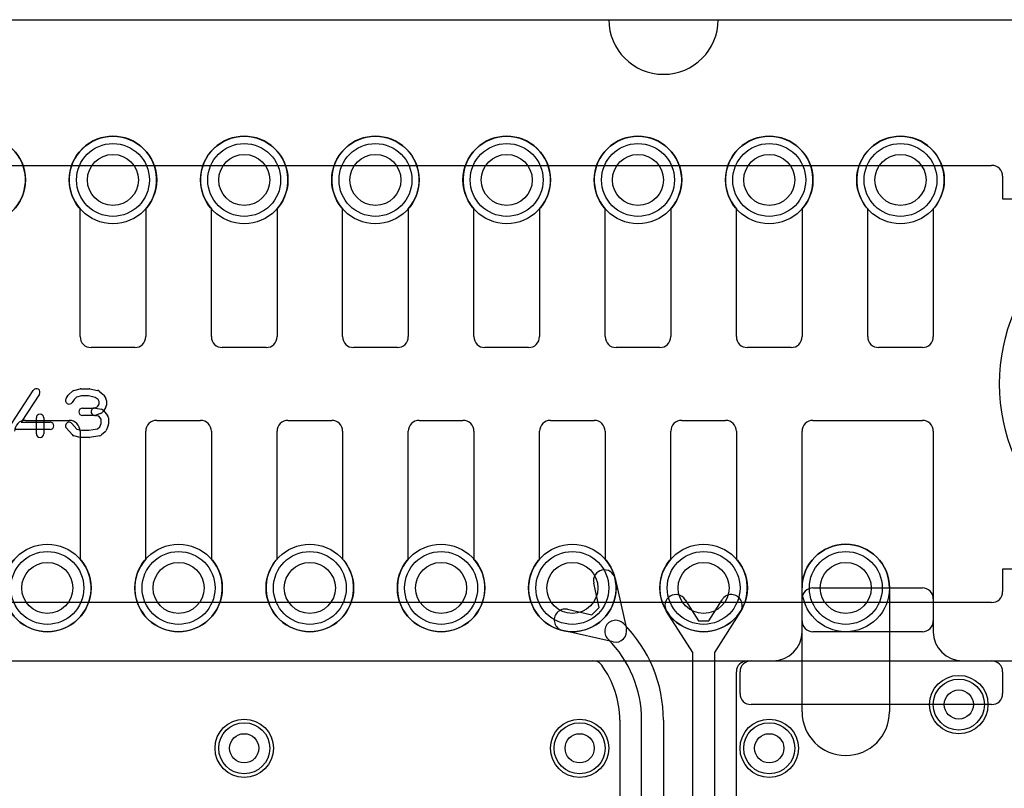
# Model space of a CAD drawing. Extents: x 0 to 20.5, y -1 to 20.
# Tile 27 of 28: x 10.3 to 17, y 14.7 to 20. Entities that reach past the tile are written whole.
import ezdxf

# ---------------------------------------------------------------- set-up
doc = ezdxf.new("R2010")
doc.units = 0
for name, color, linetype in [('Hole', 1, 'CONTINUOUS'), ('L1', 3, 'CONTINUOUS'), ('L2', 3, 'CONTINUOUS'), ('L3', 3, 'CONTINUOUS'), ('L4', 3, 'CONTINUOUS'), ('Outline', 7, 'CONTINUOUS'), ('PartsArea-A', 111, 'CONTINUOUS'), ('PartsArea-B', 111, 'CONTINUOUS'), ('PartsSilk-A', 221, 'CONTINUOUS'), ('Resist-A', 2, 'CONTINUOUS'), ('Resist-B', 2, 'CONTINUOUS')]:
    doc.layers.add(name, color=color, linetype=linetype)

msp = doc.modelspace()

# ---------------------------------------------------------------- linework, layer by layer
at = {"layer": 'Hole'}
for centre, radius in [((10.9, 18.9), 0.175), ((11.8, 18.9), 0.175), ((12.7, 18.9), 0.175), ((13.6, 18.9), 0.175), ((14.5, 18.9), 0.175), ((15.4, 18.9), 0.175), ((16.3, 18.9), 0.175), ((10.45, 16.1), 0.175), ((11.35, 16.1), 0.175), ((12.25, 16.1), 0.175), ((13.15, 16.1), 0.175), ((14.05, 16.1), 0.175), ((14.95, 16.1), 0.175), ((15.925, 16.1), 0.175), ((16.7, 15.3), 0.1), ((11.8, 15), 0.1), ((14.1, 15), 0.1), ((15.4, 15), 0.1)]:
    msp.add_circle(centre, radius, dxfattribs=at)
at = {"layer": 'L1'}
for p, q in [((10.675, 17.825), (10.675, 18.70157)), ((11.125, 18.70157), (11.125, 17.825)), ((11.575, 17.825), (11.575, 18.70157)), ((12.025, 18.70157), (12.025, 17.825)), ((12.475, 17.825), (12.475, 18.70157)), ((12.925, 18.70157), (12.925, 17.825)), ((13.375, 17.825), (13.375, 18.70157)), ((13.825, 18.70157), (13.825, 17.825)), ((14.275, 17.825), (14.275, 18.70157)), ((14.725, 18.70157), (14.725, 17.825)), ((15.175, 17.825), (15.175, 18.70157)), ((15.625, 18.70157), (15.625, 17.825)), ((16.075, 17.825), (16.075, 18.70157)), ((16.525, 18.70157), (16.525, 17.825)), ((11.05, 17.75), (10.75, 17.75)), ((11.95, 17.75), (11.65, 17.75)), ((12.85, 17.75), (12.55, 17.75)), ((13.75, 17.75), (13.45, 17.75)), ((14.65, 17.75), (14.35, 17.75)), ((15.55, 17.75), (15.25, 17.75)), ((16.45, 17.75), (16.15, 17.75)), ((10.3, 17.25), (10.6, 17.25)), ((11.2, 17.25), (11.5, 17.25)), ((12.1, 17.25), (12.4, 17.25)), ((13, 17.25), (13.3, 17.25)), ((13.9, 17.25), (14.2, 17.25)), ((14.8, 17.25), (15.1, 17.25)), ((15.7, 17.25), (16.45, 17.25)), ((10.675, 17.175), (10.675, 16.29843)), ((11.125, 16.29843), (11.125, 17.175)), ((11.575, 17.175), (11.575, 16.29843)), ((12.025, 16.29843), (12.025, 17.175)), ((12.475, 17.175), (12.475, 16.29843)), ((12.925, 16.29843), (12.925, 17.175)), ((13.375, 17.175), (13.375, 16.29843)), ((13.825, 16.29843), (13.825, 17.175)), ((14.275, 17.175), (14.275, 16.29843)), ((14.725, 16.29843), (14.725, 17.175)), ((15.175, 17.175), (15.175, 16.29843)), ((15.625, 15.875), (15.625, 17.175)), ((16.525, 17.175), (16.525, 15.875)), ((14.34277, 16.16547), (14.42017, 15.81939)), ((14.23371, 15.96588), (14.19639, 16.13273)), ((15.69997, 16.1), (16.45003, 16.1)), ((14.82335, 16.01964), (14.91495, 15.87526)), ((14.98505, 15.87526), (15.07665, 16.01964)), ((15.625, 15.8), (15.625, 16.02503)), ((16.525, 16.02503), (16.525, 15.8)), ((14.01727, 15.95361), (14.18412, 15.91629)), ((14.18412, 15.91629), (14.23371, 15.96588)), ((14.875, 15.65822), (14.69669, 15.93928)), ((15.20331, 15.93928), (15.025, 15.65822)), ((14.91495, 15.87526), (14.98505, 15.87526)), ((14.33061, 15.72983), (13.98453, 15.80723)), ((16.45, 15.8), (15.7, 15.8)), ((14.29395, 15.74997), (14.29395, 15.74999)), ((4.65004, 15.59996), (14.19128, 15.59996)), ((14.875, 14.17211), (14.875, 15.65822)), ((15.025, 15.65822), (15.025, 14.17211)), ((15.25004, 15.59996), (18.825, 15.59996)), ((15.27497, 15.6), (15.425, 15.6)), ((16.725, 15.6), (16.92503, 15.6)), ((15.17504, 12.66421), (15.17504, 15.52496)), ((15.2, 15.37497), (15.2, 15.52503)), ((17, 15.52503), (17, 15.37497)), ((16.92503, 15.3), (15.27497, 15.3)), ((14.37496, 15.19219), (14.37496, 13.17504)), ((14.525, 13.02677), (14.525, 15.19219)), ((14.675, 15.19219), (14.675, 13.02677))]:
    msp.add_line(p, q, dxfattribs=at)
for centre, radius in [((10, 18.9), 0.3), ((10.9, 18.9), 0.3), ((11.8, 18.9), 0.3), ((12.7, 18.9), 0.3), ((13.6, 18.9), 0.3), ((14.5, 18.9), 0.3), ((15.4, 18.9), 0.3), ((16.3, 18.9), 0.3), ((10.45, 16.1), 0.3), ((11.35, 16.1), 0.3), ((12.25, 16.1), 0.3), ((13.15, 16.1), 0.3), ((14.05, 16.1), 0.3), ((14.95, 16.1), 0.3), ((15.925, 16.1), 0.3), ((16.7, 15.3), 0.2), ((11.8, 15), 0.2), ((14.1, 15), 0.2), ((15.4, 15), 0.2)]:
    msp.add_circle(centre, radius, dxfattribs=at)
for centre, radius, start, end in [((10, 18.9), 0.3, -41.409429, -138.590571), ((10.9, 18.9), 0.3, -41.409429, -138.590571), ((11.8, 18.9), 0.3, -41.409429, -138.590571), ((12.7, 18.9), 0.3, -41.409429, -138.590571), ((13.6, 18.9), 0.3, -41.409429, -138.590571), ((14.5, 18.9), 0.3, -41.409429, -138.590571), ((15.4, 18.9), 0.3, -41.409429, -138.590571), ((16.3, 18.9), 0.3, -41.409429, -138.590571), ((10.75, 17.825), 0.075, 180, -90), ((11.05, 17.825), 0.075, -90, 0), ((11.65, 17.825), 0.075, 180, -90), ((11.95, 17.825), 0.075, -90, 0), ((12.55, 17.825), 0.075, 180, -90), ((12.85, 17.825), 0.075, -90, 0), ((13.45, 17.825), 0.075, 180, -90), ((13.75, 17.825), 0.075, -90, 0), ((14.35, 17.825), 0.075, 180, -90), ((14.65, 17.825), 0.075, -90, 0), ((15.25, 17.825), 0.075, 180, -90), ((15.55, 17.825), 0.075, -90, 0), ((16.15, 17.825), 0.075, 180, -90), ((16.45, 17.825), 0.075, -90, 0), ((10.3, 17.175), 0.075, 90, 180), ((10.6, 17.175), 0.075, 0, 90), ((11.2, 17.175), 0.075, 90, 180), ((11.5, 17.175), 0.075, 0, 90), ((12.1, 17.175), 0.075, 90, 180), ((12.4, 17.175), 0.075, 0, 90), ((13, 17.175), 0.075, 90, 180), ((13.3, 17.175), 0.075, 0, 90), ((13.9, 17.175), 0.075, 90, 180), ((14.2, 17.175), 0.075, 0, 90), ((14.8, 17.175), 0.075, 90, 180), ((15.1, 17.175), 0.075, 0, 90), ((15.7, 17.175), 0.075, 90, 180), ((16.45, 17.175), 0.075, 0, 90), ((10.45, 16.1), 0.3, 138.590571, 41.409429), ((11.35, 16.1), 0.3, 138.590571, 41.409429), ((12.25, 16.1), 0.3, 138.590571, 41.409429), ((13.15, 16.1), 0.3, 138.590571, 41.409429), ((14.05, 16.1), 0.3, 138.590571, 41.409429), ((14.95, 16.1), 0.3, 138.590571, 41.409429), ((14.26958, 16.1491), 0.075, 12.607528, -167.393385), ((15.69997, 16.02503), 0.07497, 90, 180), ((16.45003, 16.02503), 0.07497, 0, 90), ((14.76002, 15.97946), 0.075, 32.393266, -147.607741), ((15.13998, 15.97946), 0.075, -32.393266, 147.607741), ((14.0009, 15.88042), 0.075, 77.392472, -102.606615), ((14.34698, 15.80302), 0.075, 44.989196, -135), ((15.7, 15.875), 0.075, 180, -90), ((16.45, 15.875), 0.075, -90, 0), ((14.34698, 15.80302), 0.075, -102.607528, 12.607528), ((13.73616, 15.19218), 0.93884, 0.00061, 45), ((15.425, 15.8), 0.2, -90, 0), ((16.725, 15.8), 0.2, 180, -90), ((13.73616, 15.19218), 0.78884, 0.000726, 45), ((14.19128, 15.52496), 0.075, 45, 90), ((15.25004, 15.52496), 0.075, 90, 180), ((15.27497, 15.52503), 0.07497, 90, 180), ((16.92503, 15.52503), 0.07497, 0, 90), ((14.1913, 15.52498), 0.07497, 36.172899, 45), ((13.73615, 15.19218), 0.63881, 0.000897, 36.173699), ((15.27497, 15.37497), 0.07497, 180, -90), ((16.92503, 15.37497), 0.07497, -90, 0)]:
    msp.add_arc(centre, radius, start, end, dxfattribs=at)
at = {"layer": 'L2'}
for p, q in [((15.625, 15.25), (15.625, 16.1)), ((16.225, 16.1), (16.225, 15.25)), ((1.17497, 15.59996), (18.82503, 15.59996))]:
    msp.add_line(p, q, dxfattribs=at)
for centre, radius in [((15.925, 16.1), 0.3), ((16.7, 15.3), 0.2), ((11.8, 15), 0.2), ((14.1, 15), 0.2), ((15.4, 15), 0.2)]:
    msp.add_circle(centre, radius, dxfattribs=at)
for centre, start, end in [((15.925, 16.1), 0, 180), ((15.925, 15.25), 180, 0)]:
    msp.add_arc(centre, 0.3, start, end, dxfattribs=at)
at = {"layer": 'L3'}
for p, q in [((15.625, 15.25), (15.625, 16.1)), ((16.225, 16.1), (16.225, 15.25)), ((1.17497, 15.59996), (18.82503, 15.59996))]:
    msp.add_line(p, q, dxfattribs=at)
for centre, radius in [((15.925, 16.1), 0.3), ((16.7, 15.3), 0.2), ((11.8, 15), 0.2), ((14.1, 15), 0.2), ((15.4, 15), 0.2)]:
    msp.add_circle(centre, radius, dxfattribs=at)
for centre, start, end in [((15.925, 16.1), 0, 180), ((15.925, 15.25), 180, 0)]:
    msp.add_arc(centre, 0.3, start, end, dxfattribs=at)
at = {"layer": 'L4'}
for p, q in [((15.625, 15.25), (15.625, 16.1)), ((16.225, 16.1), (16.225, 15.25)), ((1.17497, 15.59996), (18.82503, 15.59996))]:
    msp.add_line(p, q, dxfattribs=at)
for centre, radius in [((10, 18.9), 0.3), ((10.9, 18.9), 0.3), ((11.8, 18.9), 0.3), ((12.7, 18.9), 0.3), ((13.6, 18.9), 0.3), ((14.5, 18.9), 0.3), ((15.4, 18.9), 0.3), ((16.3, 18.9), 0.3), ((10.45, 16.1), 0.3), ((11.35, 16.1), 0.3), ((12.25, 16.1), 0.3), ((13.15, 16.1), 0.3), ((14.05, 16.1), 0.3), ((14.95, 16.1), 0.3), ((15.925, 16.1), 0.3), ((16.7, 15.3), 0.2), ((11.8, 15), 0.2), ((14.1, 15), 0.2), ((15.4, 15), 0.2)]:
    msp.add_circle(centre, radius, dxfattribs=at)
for centre, start, end in [((15.925, 16.1), 0, 180), ((15.925, 15.25), 180, 0)]:
    msp.add_arc(centre, 0.3, start, end, dxfattribs=at)
at = {"layer": 'Outline'}
for p, q in [((5.7, 20), (14.3, 20)), ((15.05, 20), (18.05, 20))]:
    msp.add_line(p, q, dxfattribs=at)
msp.add_arc((14.675, 20), 0.375, 180, 0, dxfattribs=at)
at = {"layer": 'PartsArea-A'}
msp.add_line((1, 20), (19, 20), dxfattribs=at)
at = {"layer": 'PartsArea-B'}
msp.add_line((1, 20), (19, 20), dxfattribs=at)
at = {"layer": 'PartsSilk-A'}
for p, q in [((10.20407, 17.22663), (10.35407, 17.45626)), ((10.39593, 17.42892), (10.27119, 17.23796)), ((10.5788, 17.40029), (10.59269, 17.42251)), ((10.59728, 17.42795), (10.62228, 17.45017)), ((10.63245, 17.45564), (10.67412, 17.46675)), ((10.68056, 17.46759), (10.73611, 17.46759)), ((10.74126, 17.46705), (10.79404, 17.45594)), ((10.80451, 17.451), (10.83229, 17.42878)), ((10.83787, 17.42251), (10.85176, 17.40029)), ((10.63318, 17.39296), (10.6212, 17.37379)), ((10.65106, 17.40885), (10.63318, 17.39296)), ((10.68384, 17.41759), (10.65106, 17.40885)), ((10.73351, 17.41759), (10.68384, 17.41759)), ((10.77792, 17.40824), (10.73351, 17.41759)), ((10.79773, 17.3924), (10.77792, 17.40824)), ((10.79698, 17.34715), (10.80556, 17.36087)), ((10.80556, 17.37987), (10.79773, 17.3924)), ((10.80556, 17.36087), (10.80556, 17.37987)), ((10.85556, 17.38704), (10.85556, 17.3537)), ((10.69167, 17.33426), (10.7706, 17.33426)), ((10.775, 17.28426), (10.69167, 17.28426)), ((10.7706, 17.33426), (10.7918, 17.34197)), ((10.80331, 17.27883), (10.77062, 17.28465)), ((10.77938, 17.33387), (10.82105, 17.32646)), ((10.8141, 17.29687), (10.78354, 17.28576)), ((10.7918, 17.34197), (10.79698, 17.34715)), ((10.83435, 17.3138), (10.82324, 17.30269)), ((10.83588, 17.31785), (10.86365, 17.28452)), ((10.85176, 17.34045), (10.83787, 17.31823)), ((10.27119, 17.23796), (10.46944, 17.23796)), ((10.375, 17.15741), (10.375, 17.26852)), ((10.425, 17.26852), (10.425, 17.15741)), ((10.61881, 17.22942), (10.65269, 17.19071)), ((10.81944, 17.25947), (10.80331, 17.27883)), ((10.80968, 17.20563), (10.81944, 17.22907)), ((10.81944, 17.22907), (10.81944, 17.25947)), ((10.86944, 17.26852), (10.86944, 17.22407)), ((10.46944, 17.18796), (10.225, 17.18796)), ((10.62008, 17.15206), (10.58119, 17.1965)), ((10.65269, 17.19071), (10.68384, 17.18241)), ((10.68384, 17.18241), (10.73412, 17.18241)), ((10.73412, 17.18241), (10.79441, 17.19205)), ((10.79441, 17.19205), (10.80968, 17.20563)), ((10.84717, 17.17205), (10.82217, 17.14983)), ((10.86752, 17.21446), (10.85364, 17.18113)), ((10.67412, 17.13325), (10.63245, 17.14436)), ((10.73611, 17.13241), (10.68056, 17.13241)), ((10.80951, 17.14383), (10.74006, 17.13272))]:
    msp.add_line(p, q, dxfattribs=at)
for centre, start, end in [((10.375, 17.44259), -33.149737, 146.846436), ((10.61389, 17.40926), 131.627831, 147.989981), ((10.63889, 17.43148), 104.925513, 131.630694), ((10.68056, 17.44259), 90, 104.92885), ((10.73611, 17.44259), 78.110161, 90), ((10.78889, 17.43148), 51.333033, 78.112983), ((10.81667, 17.40926), 32.005383, 51.345223), ((10.6, 17.38704), 147.994617, -32.010019), ((10.83056, 17.38704), 0, 32.010019), ((10.83056, 17.3537), -32.005383, 0), ((10.4, 17.26852), 0, 180), ((10.69167, 17.30926), 90, -90), ((10.775, 17.30926), 79.908369, -100.083264), ((10.775, 17.30926), -90, -70.02141), ((10.80556, 17.32037), -70.02864, -45), ((10.81667, 17.30185), 39.790899, 79.916736), ((10.81667, 17.33148), -45, -32.010019), ((10.84444, 17.26852), 0, 39.800498), ((10.46944, 17.21296), -90, 90), ((10.6, 17.21296), 41.188082, -138.810424), ((10.84444, 17.22407), -22.605762, 0), ((10.4, 17.15741), 180, 0), ((10.63889, 17.16852), -138.811918, -104.92885), ((10.80556, 17.16852), -80.910628, -48.369306), ((10.83056, 17.19074), -48.372169, -22.608878), ((10.68056, 17.15741), -104.925513, -90), ((10.73611, 17.15741), -90, -80.911332)]:
    msp.add_arc(centre, 0.025, start, end, dxfattribs=at)
at = {"layer": 'Resist-A'}
for p, q in [((3.075, 19), (16.925, 19)), ((17, 18.925), (17, 18.77)), ((17, 18.77), (18.25, 18.77)), ((18.25, 16.23), (17, 16.23)), ((17, 16.23), (17, 16.075)), ((16.925, 16), (3.075, 16))]:
    msp.add_line(p, q, dxfattribs=at)
for centre, radius in [((10.9, 18.9), 0.25), ((11.8, 18.9), 0.25), ((12.7, 18.9), 0.25), ((13.6, 18.9), 0.25), ((14.5, 18.9), 0.25), ((15.4, 18.9), 0.25), ((16.3, 18.9), 0.25), ((18.25, 17.5), 1.27), ((10.45, 16.1), 0.25), ((11.35, 16.1), 0.25), ((12.25, 16.1), 0.25), ((13.15, 16.1), 0.25), ((14.05, 16.1), 0.25), ((14.95, 16.1), 0.25), ((15.925, 16.1), 0.25), ((16.7, 15.3), 0.175), ((11.8, 15), 0.175), ((14.1, 15), 0.175), ((15.4, 15), 0.175)]:
    msp.add_circle(centre, radius, dxfattribs=at)
for centre, start, end in [((16.925, 18.925), 0, 90), ((16.925, 16.075), -90, 0)]:
    msp.add_arc(centre, 0.075, start, end, dxfattribs=at)
at = {"layer": 'Resist-B'}
for centre, radius in [((10.9, 18.9), 0.25), ((11.8, 18.9), 0.25), ((12.7, 18.9), 0.25), ((13.6, 18.9), 0.25), ((14.5, 18.9), 0.25), ((15.4, 18.9), 0.25), ((16.3, 18.9), 0.25), ((18.25, 17.5), 1.27), ((10.45, 16.1), 0.25), ((11.35, 16.1), 0.25), ((12.25, 16.1), 0.25), ((13.15, 16.1), 0.25), ((14.05, 16.1), 0.25), ((14.95, 16.1), 0.25), ((15.925, 16.1), 0.25), ((16.7, 15.3), 0.175), ((11.8, 15), 0.175), ((14.1, 15), 0.175), ((15.4, 15), 0.175)]:
    msp.add_circle(centre, radius, dxfattribs=at)

doc.saveas('drawing.dxf')
